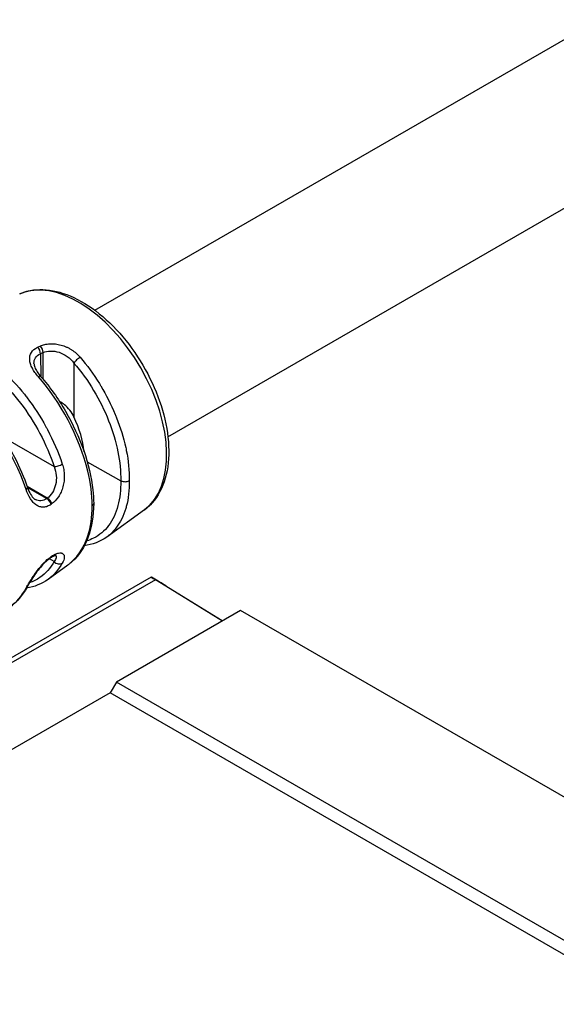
# Model space of a CAD drawing. Header units: inches. Extents: x 0 to 5655, y -2263 to 1330.
# Tile 29 of 239: x 1715 to 1734, y 502 to 536. Entities that reach past the tile are written whole.
import ezdxf

# ---------------------------------------------------------------- set-up
doc = ezdxf.new("R2010")
doc.units = ezdxf.units.IN
doc.header["$MEASUREMENT"] = 0
doc.layers.add('可見 (ISO)', color=7, linetype='Continuous', lineweight=25)
doc.layers.add('窄部可見 (ISO)', color=7, linetype='Continuous', lineweight=25)

msp = doc.modelspace()

# ---------------------------------------------------------------- linework, layer by layer
at = {"layer": '可見 (ISO)'}
for p, q in [((1717.827, 525.742), (1735.047, 535.683)), ((1720.327, 521.411), (1737.547, 531.353)), ((1715.746, 523.919), (1715.746, 523.92)), ((1715.784, 522.364), (1715.784, 522.364)), ((1717.568, 520.557), (1718.715, 519.906)), ((1716.755, 519.78), (1716.755, 519.78)), ((1715.565, 519.395), (1715.565, 519.395)), ((1719.524, 518.909), (1718.236, 517.979)), ((1716.316, 517.265), (1716.294, 517.25)), ((1716.448, 517.379), (1716.448, 517.379)), ((1716.9, 517.015), (1716.23, 516.531)), ((1719.756, 516.61), (1685.997, 497.12)), ((1722.182, 515.106), (1719.899, 516.517)), ((1720.253, 516.313), (1722.194, 515.113)), ((1722.807, 515.467), (1718.564, 513.017)), ((1773.719, 486.073), (1722.807, 515.467)), ((1718.564, 513.017), (1718.352, 512.65)), ((1769.476, 483.623), (1718.564, 513.017)), ((1718.352, 512.65), (1704.456, 504.626)), ((1769.264, 483.256), (1718.352, 512.65))]:
    msp.add_line(p, q, dxfattribs=at)
for centre, major_axis, ratio, start_param, end_param in [((1715.692, 521.622), (1.24, -2.171), 0.590371, 0.924031, 1.450011), ((1717.46, 522.643), (1.25, -2.165), 0.57735, 0.218439, 0.218459), ((1714.646, 521.018), (1.207, -2.189), 0.580295, 0.19159, 0.19161), ((1716.203, 517.43), (0.113, -0.165), 0.624437, 0.00001, 0.000062), ((1720.247, 516.317), (0.491, -0.294), 0.015513, 2.970981, 3.935795)]:
    msp.add_ellipse(centre, major_axis=major_axis, ratio=ratio, start_param=start_param, end_param=end_param, dxfattribs=at)
for points, knots in [([(1715.258, 526.297), (1715.501, 526.406), (1715.771, 526.455), (1716.356, 526.438), (1716.672, 526.363), (1717.323, 526.088), (1717.659, 525.882), (1718.304, 525.362), (1718.613, 525.048), (1719.174, 524.349), (1719.425, 523.963), (1719.847, 523.158), (1720.018, 522.738), (1720.262, 521.902), (1720.335, 521.486), (1720.372, 520.697), (1720.335, 520.323), (1720.146, 519.664), (1719.995, 519.376), (1719.709, 519.058), (1719.62, 518.978), (1719.524, 518.909)], [3.985865, 3.985865, 3.985865, 3.985865, 4.268935, 4.268935, 4.57766, 4.57766, 4.90743, 4.90743, 5.239018, 5.239018, 5.568691, 5.568691, 5.897832, 5.897832, 6.228249, 6.228249, 6.560241, 6.560241, 6.883645, 6.883645, 7.009709, 7.009709, 7.009709, 7.009709]), ([(1710.139, 523.998), (1710.401, 524.105), (1710.697, 524.149), (1711.341, 524.11), (1711.7, 524.014), (1712.435, 523.682), (1712.821, 523.435), (1713.556, 522.823), (1713.915, 522.449), (1714.556, 521.63), (1714.846, 521.175), (1715.257, 520.37), (1715.406, 520.019), (1715.525, 519.672)], [0.0093885, 0.0093885, 0.0093885, 0.0093885, 0.146077, 0.146077, 0.2960603, 0.2960603, 0.4539933, 0.4539933, 0.6129737, 0.6129737, 0.7707599, 0.7707599, 0.8854073, 0.8854073, 0.8854073, 0.8854073]), ([(1715.746, 523.919), (1715.747, 523.883), (1715.756, 523.837), (1715.792, 523.741), (1715.819, 523.689), (1715.886, 523.585), (1715.928, 523.53), (1715.974, 523.477)], [0, 0, 0, 0, 0.02246137, 0.02246137, 0.04367281, 0.04367281, 0.0657078, 0.0657078, 0.0657078, 0.0657078]), ([(1715.974, 523.477), (1716.288, 523.117), (1716.58, 522.708), (1717.078, 521.851), (1717.29, 521.392), (1717.605, 520.485), (1717.712, 520.026), (1717.778, 519.436), (1717.787, 519.279), (1717.789, 519.125)], [0, 0, 0, 0, 0.1482527, 0.1482527, 0.2974803, 0.2974803, 0.4467425, 0.4467425, 0.5025706, 0.5025706, 0.5025706, 0.5025706]), ([(1717.113, 522.087), (1717.039, 522.24), (1716.922, 522.404), (1716.742, 522.548), (1716.683, 522.585), (1716.623, 522.614)], [1.02693899, 1.02693899, 1.02693899, 1.02693899, 1.07774763, 1.07774763, 1.09669663, 1.09669663, 1.09669663, 1.09669663]), ([(1718.715, 519.906), (1718.73, 519.898), (1718.746, 519.891), (1718.784, 519.88), (1718.805, 519.876), (1718.852, 519.872), (1718.879, 519.873), (1718.925, 519.88), (1718.945, 519.885), (1718.98, 519.898), (1718.995, 519.905), (1719.008, 519.914)], [-0.03297969, -0.03297969, -0.03297969, -0.03297969, -0.02692074, -0.02692074, -0.02033396, -0.02033396, -0.01247383, -0.01247383, -0.0059781, -0.0059781, 0, 0, 0, 0]), ([(1715.525, 519.672), (1715.554, 519.587), (1715.59, 519.506), (1715.666, 519.381), (1715.707, 519.331), (1715.762, 519.284), (1715.778, 519.272), (1715.794, 519.263)], [0, 0, 0, 0, 0.02843774, 0.02843774, 0.05441831, 0.05441831, 0.06574517, 0.06574517, 0.06574517, 0.06574517]), ([(1717.789, 519.124), (1717.785, 518.708), (1717.721, 518.319), (1717.476, 517.647), (1717.291, 517.356), (1717.02, 517.109), (1716.984, 517.078), (1716.946, 517.049)], [0, 0, 0, 0, 0.1493812, 0.1493812, 0.2998926, 0.2998926, 0.3222062, 0.3222062, 0.3222062, 0.3222062]), ([(1717.742, 519.05), (1717.757, 519.06), (1717.769, 519.072), (1717.785, 519.098), (1717.789, 519.112), (1717.789, 519.125)], [0, 0, 0, 0, 0.00711714, 0.00711714, 0.01421692, 0.01421692, 0.01421692, 0.01421692]), ([(1716.294, 517.25), (1716.251, 517.221), (1716.205, 517.184), (1716.108, 517.096), (1716.056, 517.043), (1715.952, 516.926), (1715.899, 516.861), (1715.798, 516.727), (1715.749, 516.656), (1715.658, 516.518), (1715.616, 516.449), (1715.574, 516.377), (1715.567, 516.366), (1715.559, 516.352), (1715.557, 516.348), (1715.548, 516.332), (1715.542, 516.321), (1715.527, 516.295), (1715.519, 516.281), (1715.512, 516.267)], [0, 0, 0, 0, 0.0213812, 0.0213812, 0.0446592, 0.0446592, 0.0692431, 0.0692431, 0.0952835, 0.0952835, 0.1231176, 0.1231176, 0.1280361, 0.1280361, 0.1298891, 0.1298891, 0.1354495, 0.1354495, 0.1429096, 0.1429096, 0.1429096, 0.1429096]), ([(1716.506, 517.35), (1716.506, 517.35), (1716.498, 517.351), (1716.471, 517.345), (1716.449, 517.338), (1716.392, 517.313), (1716.355, 517.292), (1716.316, 517.265)], [0.01664102, 0.01664102, 0.01664102, 0.01664102, 0.03148428, 0.03148428, 0.04852827, 0.04852827, 0.06848146, 0.06848146, 0.06848146, 0.06848146]), ([(1720.253, 516.313), (1720.236, 516.324), (1720.217, 516.335), (1720.177, 516.36), (1720.156, 516.373), (1720.089, 516.413), (1720.043, 516.441), (1719.956, 516.493), (1719.915, 516.518), (1719.837, 516.564), (1719.798, 516.587), (1719.763, 516.607)], [0.00000019, 0.00000019, 0.00000019, 0.00000019, 0.00744959, 0.00744959, 0.01529992, 0.01529992, 0.03141546, 0.03141546, 0.04634704, 0.04634704, 0.06247104, 0.06247104, 0.06247104, 0.06247104])]:
    msp.add_open_spline(points, degree=3, knots=knots, dxfattribs=at)
for points in [[(1715.794, 519.263), (1715.794, 519.263), (1715.794, 519.263), (1715.794, 519.263)], [(1718.233, 517.977), (1718.012, 517.818), (1717.747, 517.717), (1717.465, 517.681)], [(1718.236, 517.979), (1718.235, 517.979), (1718.234, 517.978), (1718.233, 517.977)], [(1716.9, 517.021), (1716.901, 517.021), (1716.902, 517.022), (1716.902, 517.022)], [(1715.512, 516.267), (1715.362, 515.993), (1715.165, 515.762), (1714.93, 515.592)], [(1716.228, 516.53), (1716.014, 516.375), (1715.762, 516.273), (1715.491, 516.231)], [(1716.23, 516.531), (1716.229, 516.53), (1716.229, 516.53), (1716.228, 516.53)]]:
    msp.add_open_spline(points, degree=3, dxfattribs=at)
at = {"layer": '窄部可見 (ISO)'}
for p, q in [((1715.868, 524.472), (1715.96, 524.516)), ((1716.057, 524.29), (1715.965, 524.246)), ((1715.965, 524.246), (1715.984, 523.465)), ((1716.057, 523.38), (1716.057, 524.29)), ((1717.113, 523.934), (1717.113, 522.087)), ((1716, 522.024), (1716, 522.024)), ((1714.689, 521.399), (1716.436, 520.39)), ((1716.203, 519.308), (1715.513, 519.706)), ((1715.525, 519.672), (1716.181, 519.293)), ((1716.203, 519.308), (1716.181, 519.293)), ((1716.351, 519.11), (1716.329, 519.095)), ((1716.436, 517.141), (1716.272, 517.235)), ((1716.329, 517.306), (1716.351, 517.321)), ((1716.534, 516.823), (1716.534, 516.823)), ((1719.899, 516.517), (1686.253, 497.091))]:
    msp.add_line(p, q, dxfattribs=at)
for centre, major_axis, ratio, start_param, end_param in [((1717.265, 522.531), (2.136, -3.7), 0.57735, 0.058875, 3.082718), ((1715.824, 524.326), (0.086, -0.181), 0.623888, 0.846554, 2.172977), ((1715.916, 524.37), (0.086, -0.181), 0.623895, 0.846562, 2.172361), ((1717.253, 524.014), (-0.152, -0.13), 0.248059, 3.990451, 5.627859), ((1715.823, 523.346), (0.151, 0.132), 0.265704, 0, 0.84626), ((1716.577, 520.469), (-0.19, -0.063), 0.254077, 0.650037, 2.297668), ((1715.336, 519.607), (0.189, 0.065), 0.283325, 5.436839, 6.283185), ((1716.181, 519.13), (-0.113, 0.165), 0.624436, 4.111567, 5.451344), ((1716.203, 519.145), (-0.113, 0.165), 0.624437, 4.11171, 5.451342), ((1717.265, 522.531), (2.136, -3.7), 0.57735, 6.016944, 6.01697), ((1716.181, 517.415), (-0.113, 0.165), 0.624436, 2.690232, 2.691951), ((1716.203, 517.43), (-0.113, 0.165), 0.624437, 2.668691, 2.670042), ((1716.181, 517.415), (0.113, -0.165), 0.624436, 6.283178, 6.791121), ((1716.203, 517.43), (0.113, -0.165), 0.624437, 0.000051, 0.507789), ((1716.577, 517.225), (0.175, -0.098), 0.780713, 4.287131, 5.934762), ((1715.336, 516.363), (0.176, -0.096), 0.761061, 5.926628, 6.283173)]:
    msp.add_ellipse(centre, major_axis=major_axis, ratio=ratio, start_param=start_param, end_param=end_param, dxfattribs=at)
for points, knots in [([(1711.555, 524.635), (1711.7, 524.7), (1711.853, 524.743), (1712.012, 524.766), (1712.043, 524.77), (1712.074, 524.774), (1712.105, 524.777), (1712.348, 524.799), (1712.602, 524.775), (1712.856, 524.713), (1712.883, 524.707), (1712.909, 524.7), (1712.935, 524.693), (1713.216, 524.615), (1713.497, 524.492), (1713.768, 524.336), (1714.039, 524.179), (1714.319, 523.979), (1714.597, 523.733), (1714.623, 523.71), (1714.649, 523.687), (1714.675, 523.663), (1714.928, 523.433), (1715.179, 523.165), (1715.418, 522.864), (1715.449, 522.825), (1715.479, 522.786), (1715.51, 522.746), (1715.74, 522.445), (1715.958, 522.112), (1716.153, 521.756), (1716.172, 521.723), (1716.19, 521.689), (1716.208, 521.656), (1716.406, 521.282), (1716.579, 520.884), (1716.715, 520.475)], [0.160641, 0.160641, 0.160641, 0.160641, 0.2353893, 0.2353893, 0.2353893, 0.25, 0.25, 0.25, 0.3633575, 0.3633575, 0.3633575, 0.375, 0.375, 0.375, 0.5, 0.5, 0.5, 0.625, 0.625, 0.625, 0.636634, 0.636634, 0.636634, 0.75, 0.75, 0.75, 0.7646074, 0.7646074, 0.7646074, 0.875, 0.875, 0.875, 0.8853669, 0.8853669, 0.8853669, 1, 1, 1, 1]), ([(1711.106, 524.122), (1711.152, 524.162), (1711.2, 524.2), (1711.45, 524.373), (1711.681, 524.463), (1712.185, 524.535), (1712.458, 524.518), (1713.026, 524.379), (1713.32, 524.257), (1713.909, 523.917), (1714.202, 523.7), (1714.765, 523.186), (1715.035, 522.889), (1715.53, 522.24), (1715.756, 521.888), (1716.145, 521.153), (1716.309, 520.772), (1716.436, 520.39)], [0.0939317, 0.0939317, 0.0939317, 0.0939317, 0.125, 0.125, 0.25, 0.25, 0.375, 0.375, 0.5, 0.5, 0.625, 0.625, 0.75, 0.75, 0.875, 0.875, 1, 1, 1, 1]), ([(1715.897, 523.463), (1715.854, 523.512), (1715.815, 523.561), (1715.764, 523.634), (1715.747, 523.658), (1715.717, 523.707), (1715.704, 523.73), (1715.664, 523.806), (1715.643, 523.856), (1715.612, 523.952), (1715.603, 523.997), (1715.593, 524.138), (1715.611, 524.22), (1715.704, 524.369), (1715.775, 524.428), (1715.868, 524.472)], [0, 0, 0, 0, 0.125, 0.125, 0.1875, 0.1875, 0.25, 0.25, 0.375, 0.375, 0.5, 0.5, 0.75, 0.75, 1, 1, 1, 1]), ([(1715.96, 524.516), (1716.007, 524.539), (1716.059, 524.556), (1716.17, 524.582), (1716.231, 524.59), (1716.353, 524.596), (1716.416, 524.594), (1716.511, 524.583), (1716.543, 524.578), (1716.608, 524.565), (1716.642, 524.557), (1716.736, 524.531), (1716.798, 524.508), (1716.888, 524.468), (1716.918, 524.453), (1716.977, 524.421), (1717.007, 524.403), (1717.145, 524.315), (1717.243, 524.23), (1717.329, 524.129)], [0, 0, 0, 0, 0.125, 0.125, 0.25, 0.25, 0.375, 0.375, 0.4375, 0.4375, 0.5, 0.5, 0.625, 0.625, 0.6875, 0.6875, 0.75, 0.75, 1, 1, 1, 1]), ([(1716.057, 524.29), (1716.204, 524.357), (1716.406, 524.364), (1716.801, 524.239), (1716.984, 524.107), (1717.113, 523.934)], [0, 0, 0, 0, 0.5, 0.5, 1, 1, 1, 1]), ([(1715.475, 519.61), (1715.031, 520.909), (1714.222, 522.086), (1713.401, 522.859), (1713.341, 522.915), (1713.281, 522.97), (1713.221, 523.023), (1712.926, 523.28), (1712.632, 523.49), (1712.349, 523.653), (1711.591, 524.091), (1710.749, 524.27), (1710.085, 523.975)], [0, 0, 0, 0, 0.3494592, 0.3494592, 0.3494592, 0.375, 0.375, 0.375, 0.5, 0.5, 0.5, 0.8347908, 0.8347908, 0.8347908, 0.8347908]), ([(1715.746, 523.92), (1715.744, 523.992), (1715.763, 524.059), (1715.8, 524.114), (1715.837, 524.17), (1715.895, 524.215), (1715.965, 524.246)], [0.501559, 0.501559, 0.501559, 0.501559, 0.75, 0.75, 0.75, 1, 1, 1, 1]), ([(1717.329, 524.129), (1717.561, 523.858), (1717.782, 523.556), (1717.985, 523.228), (1718.001, 523.201), (1718.017, 523.175), (1718.033, 523.149), (1718.217, 522.843), (1718.383, 522.517), (1718.524, 522.178), (1718.54, 522.139), (1718.556, 522.099), (1718.572, 522.06), (1718.703, 521.728), (1718.81, 521.386), (1718.885, 521.043), (1718.892, 521.011), (1718.899, 520.978), (1718.905, 520.945), (1718.976, 520.595), (1719.012, 520.247), (1719.008, 519.914)], [0, 0, 0, 0, 0.25, 0.25, 0.25, 0.269969, 0.269969, 0.269969, 0.5, 0.5, 0.5, 0.526492, 0.526492, 0.526492, 0.75, 0.75, 0.75, 0.771372, 0.771372, 0.771372, 1, 1, 1, 1]), ([(1717.113, 523.934), (1717.358, 523.648), (1717.585, 523.332), (1717.785, 522.998), (1717.985, 522.665), (1718.159, 522.314), (1718.3, 521.959), (1718.44, 521.604), (1718.547, 521.244), (1718.618, 520.894), (1718.686, 520.552), (1718.719, 520.219), (1718.715, 519.906)], [0, 0, 0, 0, 0.2515, 0.2515, 0.2515, 0.503001, 0.503001, 0.503001, 0.754501, 0.754501, 0.754501, 1, 1, 1, 1]), ([(1717.742, 519.05), (1717.738, 519.429), (1717.684, 519.829), (1717.588, 520.23), (1717.3, 521.434), (1716.634, 522.618), (1715.897, 523.463)], [0, 0, 0, 0, 0.25, 0.25, 0.25, 1, 1, 1, 1]), ([(1716.436, 520.39), (1716.475, 520.291), (1716.5, 520.186), (1716.509, 520.081), (1716.517, 519.975), (1716.509, 519.869), (1716.486, 519.77), (1716.462, 519.67), (1716.424, 519.577), (1716.375, 519.498), (1716.326, 519.419), (1716.266, 519.354), (1716.203, 519.308)], [0, 0, 0, 0, 0.25, 0.25, 0.25, 0.5, 0.5, 0.5, 0.75, 0.75, 0.75, 1, 1, 1, 1]), ([(1716.715, 520.475), (1716.736, 520.413), (1716.752, 520.35), (1716.769, 520.254), (1716.773, 520.222), (1716.779, 520.157), (1716.782, 520.126), (1716.784, 520.025), (1716.781, 519.959), (1716.77, 519.861), (1716.765, 519.829), (1716.752, 519.765), (1716.745, 519.734), (1716.719, 519.637), (1716.697, 519.576), (1716.645, 519.46), (1716.617, 519.407), (1716.515, 519.251), (1716.437, 519.169), (1716.351, 519.11)], [0, 0, 0, 0, 0.125, 0.125, 0.1875, 0.1875, 0.25, 0.25, 0.375, 0.375, 0.4375, 0.4375, 0.5, 0.5, 0.625, 0.625, 0.75, 0.75, 1, 1, 1, 1]), ([(1719.008, 519.914), (1719.012, 519.586), (1718.976, 519.287), (1718.905, 519.025), (1718.899, 519), (1718.892, 518.976), (1718.885, 518.952), (1718.81, 518.703), (1718.703, 518.488), (1718.572, 518.312), (1718.556, 518.292), (1718.54, 518.271), (1718.524, 518.251), (1718.437, 518.145), (1718.34, 518.055), (1718.236, 517.979)], [0, 0, 0, 0, 0.2286276, 0.2286276, 0.2286276, 0.25, 0.25, 0.25, 0.4735082, 0.4735082, 0.4735082, 0.5, 0.5, 0.5, 0.6420624, 0.6420624, 0.6420624, 0.6420624]), ([(1716.329, 519.095), (1716.287, 519.066), (1716.245, 519.044), (1716.159, 519.013), (1716.115, 519.004), (1716.029, 519), (1715.987, 519.005), (1715.926, 519.023), (1715.906, 519.031), (1715.866, 519.05), (1715.846, 519.061), (1715.79, 519.099), (1715.754, 519.129), (1715.704, 519.183), (1715.687, 519.203), (1715.655, 519.245), (1715.639, 519.268), (1715.566, 519.382), (1715.517, 519.488), (1715.475, 519.61)], [0, 0, 0, 0, 0.125, 0.125, 0.25, 0.25, 0.375, 0.375, 0.4375, 0.4375, 0.5, 0.5, 0.625, 0.625, 0.6875, 0.6875, 0.75, 0.75, 1, 1, 1, 1]), ([(1718.715, 519.906), (1718.719, 519.598), (1718.686, 519.311), (1718.618, 519.055), (1718.547, 518.793), (1718.44, 518.563), (1718.3, 518.375), (1718.159, 518.187), (1717.985, 518.04), (1717.785, 517.94), (1717.708, 517.901), (1717.628, 517.87), (1717.544, 517.845)], [0, 0, 0, 0, 0.2454988, 0.2454988, 0.2454988, 0.4969992, 0.4969992, 0.4969992, 0.7484996, 0.7484996, 0.7484996, 0.8449403, 0.8449403, 0.8449403, 0.8449403]), ([(1716.181, 519.293), (1716.118, 519.248), (1716.05, 519.222), (1715.983, 519.217), (1715.919, 519.212), (1715.855, 519.228), (1715.794, 519.263)], [0, 0, 0, 0, 0.25, 0.25, 0.25, 0.492214, 0.492214, 0.492214, 0.492214]), ([(1716.902, 517.022), (1717.201, 517.239), (1717.442, 517.571), (1717.588, 518.021), (1717.684, 518.319), (1717.738, 518.666), (1717.742, 519.05)], [0.3713947, 0.3713947, 0.3713947, 0.3713947, 0.75, 0.75, 0.75, 1, 1, 1, 1]), ([(1715.475, 516.226), (1715.496, 516.264), (1715.519, 516.305), (1715.556, 516.369), (1715.569, 516.391), (1715.596, 516.436), (1715.609, 516.458), (1715.655, 516.532), (1715.687, 516.582), (1715.755, 516.683), (1715.789, 516.733), (1715.906, 516.891), (1715.985, 516.989), (1716.16, 517.173), (1716.245, 517.248), (1716.329, 517.306)], [0, 0, 0, 0, 0.125, 0.125, 0.1875, 0.1875, 0.25, 0.25, 0.375, 0.375, 0.5, 0.5, 0.75, 0.75, 1, 1, 1, 1]), ([(1716.351, 517.321), (1716.394, 517.35), (1716.435, 517.374), (1716.513, 517.41), (1716.55, 517.423), (1716.616, 517.437), (1716.646, 517.438), (1716.684, 517.432), (1716.696, 517.429), (1716.718, 517.42), (1716.728, 517.415), (1716.754, 517.395), (1716.766, 517.377), (1716.778, 517.345), (1716.78, 517.334), (1716.783, 517.309), (1716.783, 517.295), (1716.779, 517.226), (1716.756, 517.161), (1716.715, 517.087)], [0, 0, 0, 0, 0.125, 0.125, 0.25, 0.25, 0.375, 0.375, 0.4375, 0.4375, 0.5, 0.5, 0.625, 0.625, 0.6875, 0.6875, 0.75, 0.75, 1, 1, 1, 1]), ([(1716.436, 517.141), (1716.309, 516.914), (1716.145, 516.73), (1715.841, 516.518), (1715.722, 516.458), (1715.595, 516.413)], [0, 0, 0, 0, 0.125, 0.125, 0.1951097, 0.1951097, 0.1951097, 0.1951097])]:
    msp.add_open_spline(points, degree=3, knots=knots, dxfattribs=at)
for points in [[(1716.429, 517.369), (1716.429, 517.369), (1716.429, 517.369), (1716.429, 517.369)], [(1716.495, 517.35), (1716.53, 517.314), (1716.509, 517.235), (1716.436, 517.141)], [(1716.715, 517.087), (1716.584, 516.853), (1716.419, 516.667), (1716.23, 516.531)], [(1716.743, 517.143), (1716.744, 517.143), (1716.744, 517.143), (1716.744, 517.143)], [(1714.93, 515.592), (1715.143, 515.747), (1715.329, 515.958), (1715.475, 516.226)]]:
    msp.add_open_spline(points, degree=3, dxfattribs=at)

doc.saveas('drawing.dxf')
